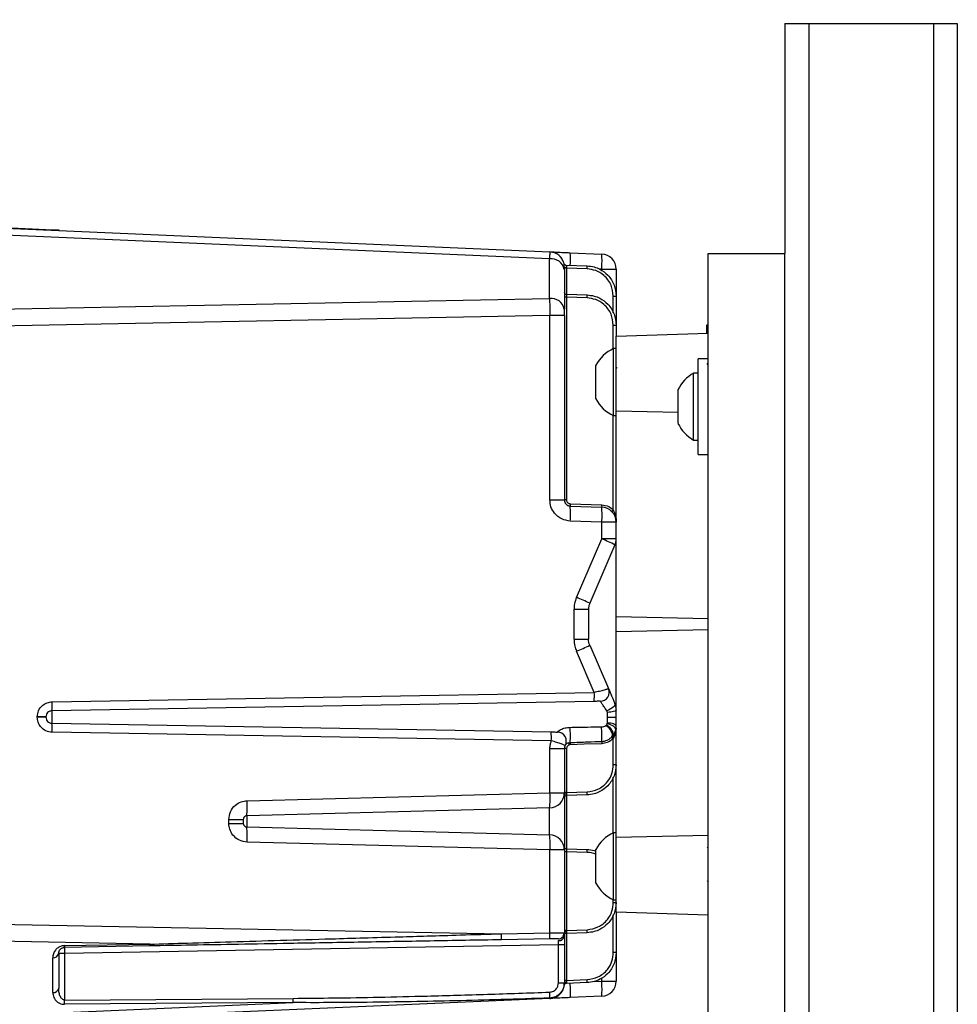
# Model space of a CAD drawing. Header units: inches. Extents: x 0.4 to 16.8, y 0 to 10.8.
# Tile 56 of 102: x 10.321 to 11.086, y 6.147 to 6.951. Entities that reach past the tile are written whole.
import ezdxf

# ---------------------------------------------------------------- set-up
doc = ezdxf.new("R2010")
doc.units = ezdxf.units.IN
doc.header["$MEASUREMENT"] = 0
doc.layers.add('FORMAT', color=7, linetype='Continuous')
doc.styles.add('SLDTEXTSTYLE3', font='TXT', dxfattribs={"width": 0.75})
doc.dimstyles.new('SLDDIMSTYLE0', dxfattribs={"dimtxt": 0.125, "dimasz": 0.13, "dimexe": 0, "dimexo": 0.0625, "dimgap": 0.03125, "dimtad": 0, "dimtih": 1, "dimtoh": 1, "dimdec": 1, "dimlfac": 8, "dimrnd": 1e-09, "dimzin": 12, "dimdsep": 46, "dimtxsty": 'SLDTEXTSTYLE3', "dimsah": 1, "dimcen": 0.09, "dimadec": 0, "dimazin": 3, "dimtfac": 1, "dimtdec": 1, "dimtofl": 0, "dimtmove": 0, "dimatfit": 3, "dimfxl": 0, "dimfrac": 2, "dimtolj": 1, "dimtzin": 12, "dimarcsym": 0})

# ---------------------------------------------------------------- blocks, each defined once
blk = doc.blocks.new('_D_4')
at = {"layer": 'FORMAT'}
for p, q in [((10.23075, 7.99371), (10.19266, 7.99371)), ((10.19266, 7.99371), (10.19266, 7.79527)), ((10.50783, 7.99371), (10.54592, 7.99371)), ((10.54592, 7.99371), (10.54592, 7.79527)), ((9.65303, 5.04622), (9.65303, 7.93868)), ((11.08555, 6.99753), (11.08555, 7.93868)), ((9.65303, 7.81368), (10.08305, 7.81368)), ((11.08555, 7.81368), (10.65553, 7.81368)), ((10.19266, 7.79527), (10.23075, 7.79527)), ((10.54592, 7.79527), (10.50783, 7.79527))]:
    blk.add_line(p, q, dxfattribs=at)
for points in [[(9.65303, 7.81368), (9.78303, 7.79368), (9.78303, 7.83368)], [(11.08555, 7.81368), (10.95555, 7.83368), (10.95555, 7.79368)]]:
    blk.add_solid(points, dxfattribs=at)
at = {"layer": 'FORMAT', "char_height": 0.125, "attachment_point": 1, "style": 'SLDTEXTSTYLE3'}
for s, insert in [('291', (10.23075, 7.95641)), ('11.5', (10.20766, 7.76938))]:
    blk.add_mtext(s, dxfattribs=dict(at, insert=insert))

msp = doc.modelspace()

# ---------------------------------------------------------------- linework, layer by layer
at = {"color": 7, "linetype": 'Continuous'}
for p, q in [((10.94493, 6.94753), (10.94493, 6.76003)), ((10.94493, 6.94753), (10.96443, 6.94753)), ((10.96443, 6.94753), (10.96443, 3.57253)), ((10.96443, 6.94753), (11.06605, 6.94753)), ((11.06605, 6.94753), (11.06605, 3.57253)), ((11.06605, 6.94753), (11.08555, 6.94753)), ((11.08555, 6.94753), (11.08555, 3.57253)), ((10.1032, 6.78968), (10.75334, 6.7613)), ((10.10813, 6.78984), (10.34806, 6.77936)), ((10.75302, 6.75554), (10.1032, 6.78391)), ((10.34806, 6.77936), (10.34804, 6.77899)), ((10.34806, 6.77936), (10.35298, 6.77915)), ((10.35298, 6.77915), (10.35296, 6.77878)), ((10.75302, 6.72315), (10.75302, 6.75554)), ((10.76996, 6.76057), (10.79566, 6.75945)), ((10.88243, 3.76003), (10.88243, 6.76003)), ((10.88243, 6.76003), (10.94493, 6.76003)), ((10.94493, 3.76003), (10.94493, 6.76003)), ((10.76692, 6.74791), (10.76511, 6.74791)), ((10.76654, 6.75038), (10.78368, 6.74979)), ((10.78368, 6.74733), (10.76692, 6.74791)), ((10.76692, 6.74791), (10.76692, 6.7267)), ((10.79556, 6.74716), (10.79365, 6.74724)), ((10.79556, 6.74716), (10.80743, 6.74716)), ((10.79556, 6.74598), (10.79556, 6.74716)), ((10.80743, 6.74716), (10.80743, 6.72519)), ((10.76511, 6.74684), (10.76511, 6.71445)), ((10.1032, 6.71082), (10.75302, 6.72315)), ((10.76692, 6.72424), (10.76511, 6.72424)), ((10.76692, 6.7267), (10.78368, 6.72611)), ((10.76692, 6.72424), (10.76692, 6.55884)), ((10.78368, 6.72365), (10.76692, 6.72424)), ((10.80505, 6.72519), (10.80743, 6.72519)), ((10.80505, 6.71156), (10.80505, 6.72519)), ((10.80743, 6.72519), (10.80743, 6.70152)), ((10.75334, 6.70923), (10.1032, 6.69689)), ((10.75334, 6.55884), (10.75334, 6.70923)), ((10.76511, 6.70923), (10.75334, 6.70923)), ((10.76511, 6.70923), (10.76511, 6.55884)), ((10.80505, 6.70152), (10.80743, 6.70152)), ((10.80505, 6.68228), (10.80505, 6.70152)), ((10.80743, 6.70152), (10.80743, 6.69242)), ((10.88118, 6.70184), (10.8818, 6.70184)), ((10.88118, 6.69499), (10.88118, 6.70184)), ((10.8818, 6.70184), (10.8818, 6.69501)), ((10.80743, 6.69242), (10.88243, 6.69503)), ((10.80743, 6.63142), (10.80743, 6.69242)), ((10.80743, 6.68235), (10.8052, 6.68235)), ((10.8052, 6.63287), (10.8052, 6.68235)), ((10.79093, 6.64394), (10.79093, 6.66871)), ((10.80787, 6.66708), (10.80743, 6.66631)), ((10.88243, 6.6741), (10.8743, 6.6741)), ((10.8743, 6.63503), (10.8743, 6.6741)), ((10.88243, 6.66914), (10.88159, 6.67058)), ((10.8743, 6.66235), (10.87043, 6.66235)), ((10.87043, 6.63503), (10.87043, 6.66235)), ((10.79093, 6.64136), (10.79093, 6.64394)), ((10.8578, 6.63503), (10.8578, 6.64869)), ((10.8578, 6.62138), (10.8578, 6.63503)), ((10.87043, 6.60772), (10.87043, 6.63503)), ((10.8743, 6.59597), (10.8743, 6.63503)), ((10.80505, 6.55079), (10.80505, 6.62779)), ((10.8052, 6.62772), (10.8052, 6.63287)), ((10.8052, 6.62772), (10.80743, 6.62772)), ((10.80743, 6.4639), (10.80743, 6.63142)), ((10.8578, 6.63031), (10.80743, 6.63142)), ((10.87043, 6.60772), (10.8743, 6.60772)), ((10.8743, 6.59597), (10.88243, 6.59597)), ((10.75334, 6.55884), (10.76511, 6.55884)), ((10.76692, 6.55884), (10.76511, 6.55884)), ((10.76986, 6.5558), (10.79556, 6.5549)), ((10.76986, 6.55393), (10.79556, 6.55303)), ((10.79566, 6.54073), (10.76996, 6.54163)), ((10.79566, 6.52711), (10.79566, 6.54073)), ((10.80743, 6.54073), (10.79566, 6.54073)), ((10.77505, 6.47943), (10.79566, 6.52711)), ((10.80642, 6.52223), (10.7858, 6.47455)), ((10.80743, 6.52711), (10.79566, 6.52711)), ((10.77303, 6.44523), (10.77303, 6.46966)), ((10.77303, 6.46966), (10.78479, 6.46966)), ((10.78479, 6.46966), (10.78479, 6.44523)), ((10.80743, 6.4639), (10.88243, 6.46225)), ((10.80743, 6.45117), (10.80743, 6.4639)), ((10.88243, 6.45281), (10.80743, 6.45117)), ((10.80743, 6.28365), (10.80743, 6.45117)), ((10.77303, 6.44523), (10.78479, 6.44523)), ((10.78955, 6.40193), (10.77505, 6.43546)), ((10.7858, 6.44035), (10.80111, 6.40495)), ((10.3474, 6.39421), (10.78955, 6.40193)), ((10.78935, 6.39455), (10.34721, 6.38683)), ((10.34721, 6.38683), (10.34721, 6.37673)), ((10.80642, 6.39266), (10.80715, 6.39029)), ((10.33531, 6.38165), (10.33531, 6.38191)), ((10.34237, 6.38191), (10.33531, 6.38191)), ((10.34237, 6.38165), (10.33531, 6.38165)), ((10.34237, 6.38191), (10.34237, 6.38165)), ((10.80018, 6.38178), (10.80018, 6.3856)), ((10.80018, 6.37693), (10.80018, 6.38178)), ((10.80018, 6.38178), (10.80743, 6.38178)), ((10.34721, 6.37673), (10.7543, 6.36963)), ((10.80724, 6.37113), (10.80603, 6.36645)), ((10.80713, 6.37152), (10.80733, 6.3726)), ((10.80736, 6.37236), (10.80724, 6.37113)), ((10.75449, 6.36225), (10.3474, 6.36935)), ((10.80377, 6.36558), (10.80445, 6.36636)), ((10.80505, 6.34285), (10.80505, 6.36433)), ((10.80603, 6.36645), (10.8055, 6.36523)), ((10.75334, 6.31995), (10.75334, 6.35605)), ((10.75334, 6.35605), (10.76511, 6.35605)), ((10.76511, 6.35605), (10.76511, 6.31995)), ((10.76692, 6.35605), (10.76511, 6.35605)), ((10.76692, 6.35605), (10.76692, 6.32013)), ((10.76862, 6.36076), (10.76988, 6.36098)), ((10.80743, 6.34285), (10.80505, 6.34285)), ((10.80505, 6.28728), (10.80505, 6.33281)), ((10.50639, 6.31348), (10.75334, 6.31995)), ((10.75334, 6.31995), (10.76511, 6.31995)), ((10.76692, 6.32013), (10.76511, 6.32013)), ((10.76511, 6.31995), (10.76511, 6.31808)), ((10.76511, 6.3158), (10.76511, 6.27334)), ((10.76692, 6.32013), (10.78368, 6.32072)), ((10.78368, 6.31826), (10.76692, 6.31767)), ((10.76692, 6.31767), (10.76692, 6.27431)), ((10.75313, 6.30765), (10.50617, 6.30118)), ((10.75313, 6.28564), (10.75313, 6.30765)), ((10.49153, 6.29506), (10.49153, 6.29823)), ((10.49153, 6.29823), (10.5033, 6.29823)), ((10.5033, 6.29823), (10.5033, 6.29506)), ((10.50617, 6.30118), (10.50617, 6.29211)), ((10.49153, 6.29506), (10.5033, 6.29506)), ((10.50617, 6.29211), (10.75313, 6.28564)), ((10.80743, 6.28735), (10.8052, 6.28735)), ((10.8052, 6.24068), (10.8052, 6.28735)), ((10.80743, 6.28365), (10.88243, 6.2853)), ((10.80743, 6.22265), (10.80743, 6.28365)), ((10.75334, 6.27334), (10.50639, 6.27981)), ((10.75334, 6.20568), (10.75334, 6.27334)), ((10.76511, 6.27334), (10.75334, 6.27334)), ((10.76511, 6.27334), (10.76511, 6.2058)), ((10.76692, 6.27431), (10.78368, 6.27372)), ((10.79093, 6.25034), (10.79093, 6.27371)), ((10.88243, 6.2744), (10.88175, 6.27557)), ((10.76692, 6.27185), (10.76511, 6.27185)), ((10.76692, 6.27185), (10.76692, 6.20772)), ((10.78368, 6.27126), (10.76692, 6.27185)), ((10.79093, 6.24636), (10.79093, 6.25034)), ((10.80743, 6.24884), (10.80755, 6.24904)), ((10.88153, 6.24856), (10.88243, 6.24701)), ((10.8052, 6.23272), (10.8052, 6.24068)), ((10.80505, 6.23044), (10.80505, 6.23279)), ((10.80505, 6.23044), (10.80743, 6.23044)), ((10.8052, 6.23272), (10.80743, 6.23272)), ((10.80505, 6.1897), (10.80505, 6.2204)), ((10.80743, 6.22265), (10.80743, 6.1897)), ((10.88243, 6.22003), (10.80743, 6.22265)), ((10.1032, 6.21658), (10.71388, 6.20499)), ((10.42703, 6.1965), (10.1032, 6.20265)), ((10.71388, 6.20499), (10.75334, 6.20568)), ((10.76692, 6.20772), (10.76511, 6.20772)), ((10.78368, 6.20585), (10.76647, 6.20525)), ((10.76692, 6.20772), (10.78368, 6.20831)), ((10.76692, 6.20526), (10.76692, 6.16698)), ((10.35754, 6.19529), (10.35757, 6.19385)), ((10.35761, 6.19529), (10.42703, 6.1965)), ((10.76027, 6.19596), (10.35761, 6.18893)), ((10.42703, 6.19506), (10.35761, 6.19385)), ((10.75321, 6.20076), (10.71375, 6.20007)), ((10.76027, 6.16497), (10.76027, 6.19596)), ((10.76511, 6.19596), (10.76027, 6.19596)), ((10.76511, 6.19596), (10.76511, 6.16497)), ((10.34794, 6.15705), (10.34794, 6.18545)), ((10.35277, 6.18893), (10.35277, 6.16053)), ((10.35761, 6.18893), (10.35277, 6.18893)), ((10.35761, 6.18893), (10.35761, 6.15092)), ((10.80743, 6.1897), (10.80505, 6.1897)), ((10.80743, 6.1897), (10.80743, 6.16631)), ((10.79556, 6.16631), (10.79556, 6.16892)), ((10.76027, 6.16497), (10.76511, 6.16497)), ((10.76692, 6.16698), (10.76511, 6.16698)), ((10.78368, 6.16511), (10.7668, 6.16452)), ((10.76692, 6.16698), (10.78368, 6.16757)), ((10.78953, 6.16604), (10.79556, 6.16631)), ((10.79556, 6.16631), (10.80743, 6.16631)), ((10.79566, 6.15401), (10.76996, 6.15289)), ((10.75334, 6.15217), (10.1032, 6.12378)), ((10.1032, 6.12955), (10.54386, 6.14879)), ((10.35761, 6.15092), (10.54386, 6.15227)), ((10.54386, 6.14879), (10.35761, 6.14745)), ((10.75329, 6.15253), (10.75334, 6.15217))]:
    msp.add_line(p, q, dxfattribs=at)
at = {"color": 7, "linetype": 'Continuous', "flags": 128}
for points in [[(10.80642, 6.39266), (10.80649, 6.39207), (10.80626, 6.39136), (10.80572, 6.39058), (10.80491, 6.38977), (10.80385, 6.38895), (10.80261, 6.38817), (10.80123, 6.38745), (10.79977, 6.38685)], [(10.80743, 6.38778), (10.80729, 6.38736), (10.80688, 6.38696), (10.80621, 6.38658), (10.80531, 6.38626), (10.80422, 6.38598), (10.80296, 6.38578), (10.8016, 6.38565), (10.80018, 6.3856)], [(10.80713, 6.37152), (10.80705, 6.37217), (10.80669, 6.37286), (10.80606, 6.37355), (10.80518, 6.37422), (10.8041, 6.37485), (10.80284, 6.3754), (10.80148, 6.37586), (10.80005, 6.37621)], [(10.80743, 6.37416), (10.80729, 6.37469), (10.80688, 6.37521), (10.80621, 6.37568), (10.80531, 6.3761), (10.80422, 6.37644), (10.80296, 6.3767), (10.8016, 6.37686), (10.80018, 6.37693)], [(10.7956, 6.36004), (10.7812, 6.35952), (10.76989, 6.35911)]]:
    msp.add_lwpolyline(points, dxfattribs=at)
at = {"color": 7, "linetype": 'Continuous'}
for centre, radius, start, end in [((10.7544, 6.74472), 0.01091, 11.22551, 97.30015), ((10.7528, 6.74901), 0.0123, 0, 87.5), ((10.69167, 6.75562), 0.07845, 356.0867, 3.61997), ((10.70742, 6.75407), 0.08841, 355.51377, 3.48608), ((10.79513, 6.74716), 0.0123, 0, 87.5), ((10.7666, 6.75226), 0.00187, 193.25575, 268), ((10.7665, 6.75065), 0.00215, 229.65667, 280.81463), ((10.76604, 6.74856), 0.01768, 356.0129, 3.9871), ((10.7544, 6.71233), 0.01091, 11.22551, 97.30015), ((10.76698, 6.72857), 0.00188, 180, 268), ((10.76604, 6.72488), 0.01768, 356.0129, 3.9871), ((10.81765, 6.65503), 0.03002, 114.51802, 152.90702), ((10.88627, 6.63503), 0.03158, 120.11978, 154.37437), ((10.81765, 6.65503), 0.03002, 207.09298, 245.48198), ((10.88627, 6.63503), 0.03158, 205.62563, 239.88022), ((10.7833, 6.55486), 0.01347, 176.0129, 183.9871), ((10.809, 6.55397), 0.01347, 176.0129, 183.9871), ((10.6993, 6.54716), 0.07088, 355.52399, 5.47582), ((10.725, 6.54626), 0.07088, 355.52399, 5.47582), ((10.79513, 6.54073), 0.0123, 0, 88), ((10.81775, 6.53754), 0.01835, 133.77642, 139.49227), ((10.73156, 6.37161), 0.1682, 63.57105, 67.59572), ((10.79513, 6.52711), 0.0123, 336.61654, 0), ((10.71094, 6.32393), 0.1682, 63.57105, 67.59572), ((10.71094, 6.59097), 0.1682, 292.40428, 296.42895), ((10.74707, 6.39935), 0.04255, 353.52396, 3.47775), ((10.79433, 6.40202), 0.00738, 271, 23.38346), ((10.30492, 6.39163), 0.04255, 353.52396, 3.47775), ((10.79513, 6.38778), 0.0123, 0, 23.38346), ((10.30492, 6.37193), 0.04255, 356.52225, 6.47604), ((10.71202, 6.36483), 0.04255, 356.52225, 6.47604), ((10.70423, 6.36636), 0.06587, 355.31451, 6.09329), ((10.71894, 6.36679), 0.07681, 356.35639, 5.24592), ((10.79408, 6.36554), 0.0104, 4.48882, 62.70792), ((10.79541, 6.36585), 0.00998, 9.06775, 67.50527), ((10.80773, 6.37147), 0.000597, 175.62034, 214.67661), ((10.8078, 6.37254), 0.000469, 173.36661, 203.104), ((10.75935, 6.36216), 0.00738, 330.22959, 89), ((10.81251, 6.36106), 0.01694, 177.14241, 183.44621), ((10.82367, 6.38472), 0.02761, 223.88761, 227.61822), ((10.80804, 6.36864), 0.00425, 212.51215, 233.38321), ((10.80713, 6.36811), 0.00199, 200.03272, 236.15992), ((10.78226, 6.36337), 0.01388, 190.79781, 198.47054), ((10.78516, 6.36009), 0.01531, 176.67721, 183.68407), ((10.43566, 6.30856), 0.0709, 354.02379, 3.97697), ((10.68261, 6.31503), 0.0709, 354.02379, 3.97697), ((10.7528, 6.31995), 0.0123, 271.5, 0), ((10.76658, 6.31736), 0.00164, 78.87368, 153.93414), ((10.76698, 6.3158), 0.00187, 92.00066, 179.40647), ((10.76698, 6.3158), 0.00188, 92, 180), ((10.76604, 6.31949), 0.01768, 356.0129, 3.9871), ((10.43566, 6.28472), 0.0709, 356.02303, 5.97621), ((10.68261, 6.27826), 0.0709, 356.02303, 5.97621), ((10.7528, 6.27334), 0.0123, 0, 88.5), ((10.81765, 6.26003), 0.03002, 114.51802, 152.90702), ((10.76698, 6.27618), 0.00188, 180, 268), ((10.76604, 6.27249), 0.01768, 356.0129, 3.9871), ((10.81765, 6.26003), 0.03002, 207.09298, 245.48198), ((10.68556, 6.20327), 0.02837, 353.52396, 3.47775), ((10.72502, 6.20396), 0.02837, 353.52396, 3.47775), ((10.76019, 6.2058), 0.00492, 271, 311.66996), ((10.76084, 6.20376), 0.00435, 263.01139, 348.8561), ((10.76019, 6.2058), 0.00492, 330.6363, 0), ((10.76653, 6.20337), 0.00188, 92, 159.07313), ((10.76655, 6.20337), 0.00187, 92.01178, 159.60498), ((10.76656, 6.205), 0.00166, 78.50243, 151.31817), ((10.76604, 6.20708), 0.01768, 356.0129, 3.9871), ((10.42812, 6.19139), 0.07055, 178.00162, 181.99838), ((10.32819, 6.19457), 0.02943, 358.59689, 1.40311), ((10.39761, 6.19578), 0.02943, 358.59689, 1.40311), ((10.34849, 6.18978), 0.00436, 262.69985, 348.77449), ((10.7528, 6.16446), 0.0123, 272.5, 0), ((10.76687, 6.16264), 0.00187, 92, 172.64623), ((10.76664, 6.16396), 0.00161, 80.88958, 161.96191), ((10.68444, 6.15815), 0.08568, 356.4811, 4.33294), ((10.76604, 6.16634), 0.01768, 356.0129, 3.9871), ((10.70742, 6.15939), 0.08841, 356.51392, 4.48623), ((10.79513, 6.16631), 0.0123, 272.5, 0), ((10.34849, 6.16138), 0.00436, 262.69985, 348.77449), ((10.64932, 6.15264), 0.10397, 359.93983, 2.60072), ((10.14633, 6.14918), 0.21128, 359.52823, 0.47177), ((10.33258, 6.15053), 0.21128, 359.52823, 0.47177)]:
    msp.add_arc(centre, radius, start, end, dxfattribs=at)
for points, knots in [([(10.75334, 6.7613), (10.75331, 6.76105), (10.75325, 6.76065), (10.75313, 6.75829), (10.75306, 6.75648), (10.75302, 6.75554)], [0, 0, 0, 0, 0.46485, 0.723886, 1, 1, 1, 1]), ([(10.76429, 6.75343), (10.76375, 6.75452), (10.76267, 6.75673), (10.75993, 6.75921), (10.75673, 6.76084), (10.75443, 6.76108), (10.75331, 6.7612)], [0, 0, 0, 0, 0.254136, 0.512683, 0.764468, 1, 1, 1, 1]), ([(10.75334, 6.7613), (10.75363, 6.76129), (10.75424, 6.76126), (10.7587, 6.76106), (10.76428, 6.76082), (10.76812, 6.76065), (10.76996, 6.76057)], [0, 0, 0, 0, 0.2705851, 0.5621655, 0.7892032, 1, 1, 1, 1]), ([(10.76511, 6.74684), (10.76511, 6.74753), (10.76511, 6.74875), (10.76511, 6.74893), (10.76511, 6.74901)], [0, 0, 0, 0, 0.560107, 1, 1, 1, 1]), ([(10.76654, 6.75038), (10.76654, 6.75036), (10.76656, 6.7503), (10.76668, 6.74993), (10.76677, 6.74957), (10.76681, 6.74936), (10.76683, 6.7493), (10.76683, 6.74928), (10.76687, 6.74905), (10.76689, 6.74879), (10.7669, 6.74853)], [0, 0, 0, 0, 0.249423, 0.499431, 0.680938, 0.729674, 0.743493, 0.747763, 0.750275, 1, 1, 1, 1]), ([(10.7669, 6.74853), (10.7669, 6.74842), (10.76691, 6.74821), (10.76691, 6.748), (10.76692, 6.74791)], [0, 0, 0, 0, 0.559885, 1, 1, 1, 1]), ([(10.78368, 6.74979), (10.78559, 6.74959), (10.78919, 6.74922), (10.79508, 6.74685), (10.80124, 6.74229), (10.80641, 6.73455), (10.80709, 6.72826), (10.80743, 6.72519)], [0, 0, 0, 0, 0.15261, 0.2870905, 0.5008478, 0.7568747, 1, 1, 1, 1]), ([(10.80505, 6.72519), (10.80468, 6.72827), (10.8039, 6.73465), (10.79817, 6.74198), (10.791, 6.74638), (10.78606, 6.74702), (10.78368, 6.74733)], [0, 0, 0, 0, 0.270626, 0.56222, 0.789237, 1, 1, 1, 1]), ([(10.75302, 6.72315), (10.75306, 6.72208), (10.75313, 6.72001), (10.75325, 6.71536), (10.75331, 6.71162), (10.75334, 6.70923)], [0, 0, 0, 0, 0.276114, 0.53515, 1, 1, 1, 1]), ([(10.76692, 6.7267), (10.76691, 6.72666), (10.7669, 6.72659), (10.76689, 6.72602), (10.7669, 6.72521), (10.76691, 6.72456), (10.76692, 6.72424)], [0, 0, 0, 0, 0.25012, 0.5, 0.74988, 1, 1, 1, 1]), ([(10.78368, 6.72611), (10.78559, 6.72592), (10.78919, 6.72555), (10.79508, 6.72318), (10.80124, 6.71862), (10.80641, 6.71088), (10.80709, 6.70459), (10.80743, 6.70152)], [0, 0, 0, 0, 0.15261, 0.28709, 0.500848, 0.756875, 1, 1, 1, 1]), ([(10.80505, 6.70152), (10.80468, 6.7046), (10.8039, 6.71098), (10.79817, 6.71831), (10.791, 6.7227), (10.78606, 6.72335), (10.78368, 6.72365)], [0, 0, 0, 0, 0.2706264, 0.5622197, 0.7892375, 1, 1, 1, 1]), ([(10.76511, 6.70923), (10.76511, 6.71032), (10.76511, 6.71228), (10.76511, 6.71379), (10.76511, 6.71445)], [0, 0, 0, 0, 0.559894, 1, 1, 1, 1]), ([(10.76996, 6.54163), (10.76759, 6.542), (10.76264, 6.54278), (10.7571, 6.54744), (10.75388, 6.55313), (10.75352, 6.55699), (10.75334, 6.55884)], [0, 0, 0, 0, 0.270816, 0.562466, 0.789392, 1, 1, 1, 1]), ([(10.76511, 6.55884), (10.76517, 6.55823), (10.76531, 6.55697), (10.76635, 6.55542), (10.76758, 6.55451), (10.76876, 6.55404), (10.76947, 6.55397), (10.76986, 6.55393)], [0, 0, 0, 0, 0.241901, 0.497387, 0.71154, 0.846576, 1, 1, 1, 1]), ([(10.76692, 6.55884), (10.76697, 6.55842), (10.76707, 6.55754), (10.76786, 6.55653), (10.76885, 6.55593), (10.76953, 6.55584), (10.76986, 6.5558)], [0, 0, 0, 0, 0.2706264, 0.5622197, 0.7892375, 1, 1, 1, 1]), ([(10.79556, 6.5549), (10.79755, 6.55461), (10.80111, 6.55409), (10.80385, 6.5518), (10.80505, 6.55079)], [0, 0, 0, 0, 0.560042, 1, 1, 1, 1]), ([(10.80505, 6.55079), (10.80577, 6.54916), (10.80721, 6.54588), (10.80736, 6.54245), (10.80743, 6.54073)], [0, 0, 0, 0, 0.498986, 1, 1, 1, 1]), ([(10.77505, 6.47943), (10.7744, 6.47766), (10.77325, 6.4745), (10.77309, 6.47114), (10.77303, 6.46966)], [0, 0, 0, 0, 0.560018, 1, 1, 1, 1]), ([(10.7858, 6.47455), (10.78551, 6.47375), (10.78492, 6.47218), (10.78483, 6.4705), (10.78479, 6.46966)], [0, 0, 0, 0, 0.503593, 1, 1, 1, 1]), ([(10.77303, 6.44523), (10.77313, 6.44335), (10.77333, 6.43999), (10.77452, 6.43684), (10.77505, 6.43546)], [0, 0, 0, 0, 0.55998, 1, 1, 1, 1]), ([(10.7858, 6.44035), (10.78551, 6.44114), (10.78492, 6.44271), (10.78483, 6.44439), (10.78479, 6.44523)], [0, 0, 0, 0, 0.503593, 1, 1, 1, 1]), ([(10.78955, 6.40193), (10.79102, 6.4023), (10.79409, 6.40307), (10.79796, 6.40407), (10.80063, 6.40478), (10.80095, 6.40489), (10.80111, 6.40495)], [0, 0, 0, 0, 0.242077, 0.502152, 0.758694, 1, 1, 1, 1]), ([(10.80111, 6.40495), (10.8012, 6.40474), (10.80139, 6.40431), (10.80307, 6.40042), (10.80515, 6.39561), (10.80642, 6.39266)], [0, 0, 0, 0, 0.2680228, 0.5525594, 1, 1, 1, 1]), ([(10.33531, 6.38191), (10.33552, 6.38363), (10.33596, 6.38722), (10.33922, 6.39132), (10.34328, 6.39374), (10.34606, 6.39406), (10.3474, 6.39421)], [0, 0, 0, 0, 0.270366, 0.562221, 0.789421, 1, 1, 1, 1]), ([(10.79446, 6.39464), (10.79442, 6.39464), (10.79434, 6.39463), (10.79369, 6.39462), (10.79259, 6.3946), (10.79109, 6.39458), (10.78992, 6.39456), (10.78935, 6.39455)], [0, 0, 0, 0, 0.170544, 0.355968, 0.551214, 0.782245, 1, 1, 1, 1]), ([(10.79977, 6.38685), (10.79908, 6.38787), (10.79769, 6.38992), (10.79598, 6.39242), (10.79472, 6.39426), (10.79455, 6.39451), (10.79446, 6.39464)], [0, 0, 0, 0, 0.249476, 0.499768, 0.74965, 1, 1, 1, 1]), ([(10.34721, 6.38683), (10.34682, 6.3868), (10.34608, 6.38673), (10.34489, 6.38627), (10.34363, 6.38536), (10.34258, 6.3838), (10.34244, 6.38253), (10.34237, 6.38191)], [0, 0, 0, 0, 0.154311, 0.2895055, 0.5017458, 0.7576331, 1, 1, 1, 1]), ([(10.80018, 6.3856), (10.80015, 6.38585), (10.80011, 6.3863), (10.79988, 6.38667), (10.79977, 6.38685)], [0, 0, 0, 0, 0.543179, 1, 1, 1, 1]), ([(10.3474, 6.36935), (10.34568, 6.3696), (10.3421, 6.3701), (10.33806, 6.37343), (10.33571, 6.37753), (10.33544, 6.38032), (10.33531, 6.38165)], [0, 0, 0, 0, 0.270599, 0.562523, 0.78961, 1, 1, 1, 1]), ([(10.34237, 6.38165), (10.34244, 6.38103), (10.34258, 6.37976), (10.34363, 6.37821), (10.34489, 6.3773), (10.34608, 6.37683), (10.34682, 6.37677), (10.34721, 6.37673)], [0, 0, 0, 0, 0.24234, 0.498254, 0.710452, 0.845657, 1, 1, 1, 1]), ([(10.7543, 6.36963), (10.75503, 6.36962), (10.7565, 6.36959), (10.75818, 6.36956), (10.75927, 6.36954), (10.75941, 6.36954), (10.75948, 6.36954)], [0, 0, 0, 0, 0.280084, 0.559908, 0.779871, 1, 1, 1, 1]), ([(10.75948, 6.36954), (10.75951, 6.36957), (10.75956, 6.36964), (10.76007, 6.37014), (10.76095, 6.37084), (10.76225, 6.37163), (10.76388, 6.37234), (10.76634, 6.3731), (10.76838, 6.37325), (10.76973, 6.37335)], [0, 0, 0, 0, 0.128884, 0.250008, 0.376241, 0.499925, 0.621277, 0.750067, 1, 1, 1, 1]), ([(10.76973, 6.37335), (10.77452, 6.37344), (10.78309, 6.37359), (10.79166, 6.37374), (10.79543, 6.37381)], [0, 0, 0, 0, 0.56, 1, 1, 1, 1]), ([(10.79543, 6.37381), (10.79605, 6.37386), (10.79729, 6.37395), (10.79833, 6.37451), (10.79885, 6.37479)], [0, 0, 0, 0, 0.501349, 1, 1, 1, 1]), ([(10.79885, 6.37479), (10.79892, 6.37484), (10.79905, 6.37493), (10.79917, 6.37503), (10.79923, 6.37507)], [0, 0, 0, 0, 0.560008, 1, 1, 1, 1]), ([(10.79923, 6.37507), (10.79942, 6.37526), (10.79977, 6.37559), (10.79996, 6.37602), (10.80005, 6.37621)], [0, 0, 0, 0, 0.55965, 1, 1, 1, 1]), ([(10.80005, 6.37621), (10.80009, 6.37634), (10.80016, 6.37657), (10.80017, 6.37682), (10.80018, 6.37693)], [0, 0, 0, 0, 0.566454, 1, 1, 1, 1]), ([(10.80526, 6.36742), (10.80568, 6.36808), (10.80652, 6.36941), (10.80693, 6.37081), (10.80713, 6.37152)], [0, 0, 0, 0, 0.496367, 1, 1, 1, 1]), ([(10.75334, 6.35605), (10.7534, 6.35724), (10.75351, 6.35936), (10.75419, 6.36136), (10.75449, 6.36225)], [0, 0, 0, 0, 0.559984, 1, 1, 1, 1]), ([(10.76576, 6.35849), (10.7656, 6.3586), (10.76529, 6.35881), (10.76271, 6.35992), (10.759, 6.36115), (10.756, 6.36188), (10.75449, 6.36225)], [0, 0, 0, 0, 0.258031, 0.508425, 0.754065, 1, 1, 1, 1]), ([(10.76988, 6.36098), (10.77468, 6.36115), (10.78325, 6.36146), (10.79182, 6.36177), (10.79559, 6.36191)], [0, 0, 0, 0, 0.56, 1, 1, 1, 1]), ([(10.79559, 6.36191), (10.79636, 6.36198), (10.79789, 6.36212), (10.80007, 6.36289), (10.80209, 6.36401), (10.80321, 6.36506), (10.80377, 6.36558)], [0, 0, 0, 0, 0.2504, 0.499572, 0.750287, 1, 1, 1, 1]), ([(10.80505, 6.36433), (10.80351, 6.36302), (10.80074, 6.36069), (10.79717, 6.36024), (10.7956, 6.36004)], [0, 0, 0, 0, 0.560125, 1, 1, 1, 1]), ([(10.80445, 6.36636), (10.80461, 6.36655), (10.8049, 6.3669), (10.80515, 6.36727), (10.80526, 6.36742)], [0, 0, 0, 0, 0.559927, 1, 1, 1, 1]), ([(10.8055, 6.36523), (10.80542, 6.36506), (10.80528, 6.36476), (10.80512, 6.36446), (10.80505, 6.36433)], [0, 0, 0, 0, 0.5600193, 1, 1, 1, 1]), ([(10.76576, 6.35849), (10.76557, 6.3581), (10.76519, 6.35733), (10.76513, 6.35647), (10.76511, 6.35605)], [0, 0, 0, 0, 0.506115, 1, 1, 1, 1]), ([(10.76862, 6.36076), (10.76826, 6.36062), (10.76744, 6.3603), (10.76663, 6.35964), (10.76585, 6.35874), (10.7658, 6.35859), (10.76576, 6.35849)], [0, 0, 0, 0, 0.1101284, 0.2494342, 0.4996801, 1, 1, 1, 1]), ([(10.76909, 6.35897), (10.76876, 6.35883), (10.76808, 6.35855), (10.76739, 6.35776), (10.76698, 6.3569), (10.76694, 6.35633), (10.76692, 6.35605)], [0, 0, 0, 0, 0.273639, 0.561663, 0.786477, 1, 1, 1, 1]), ([(10.76989, 6.35911), (10.76974, 6.3591), (10.76947, 6.35907), (10.76921, 6.359), (10.76909, 6.35897)], [0, 0, 0, 0, 0.559768, 1, 1, 1, 1]), ([(10.78368, 6.32072), (10.78674, 6.3212), (10.79309, 6.3222), (10.80022, 6.32819), (10.80436, 6.33551), (10.80483, 6.34047), (10.80505, 6.34285)], [0, 0, 0, 0, 0.270774, 0.562412, 0.789358, 1, 1, 1, 1]), ([(10.80743, 6.34285), (10.80709, 6.33979), (10.80641, 6.33349), (10.80124, 6.32576), (10.79508, 6.32119), (10.78919, 6.31883), (10.78559, 6.31846), (10.78368, 6.31826)], [0, 0, 0, 0, 0.2431192, 0.4991521, 0.7129001, 0.8473829, 1, 1, 1, 1]), ([(10.49153, 6.29823), (10.49179, 6.30036), (10.49233, 6.30478), (10.49633, 6.30985), (10.50131, 6.31286), (10.50474, 6.31328), (10.50639, 6.31348)], [0, 0, 0, 0, 0.270476, 0.562193, 0.789312, 1, 1, 1, 1]), ([(10.76511, 6.31582), (10.7651, 6.31587), (10.76509, 6.31597), (10.76508, 6.31648), (10.7651, 6.31715), (10.7651, 6.31777), (10.76511, 6.31808)], [0, 0, 0, 0, 0.2477748, 0.5003834, 0.7531142, 1, 1, 1, 1]), ([(10.76511, 6.3158), (10.76511, 6.3158), (10.76511, 6.31581), (10.76511, 6.31582), (10.76511, 6.31582)], [0, 0, 0, 0, 0.56, 1, 1, 1, 1]), ([(10.76689, 6.31897), (10.76689, 6.31872), (10.76688, 6.31839), (10.76687, 6.31812), (10.76687, 6.31796), (10.76689, 6.31774), (10.7669, 6.3177), (10.76692, 6.31767)], [0, 0, 0, 0, 0.340815, 0.443116, 0.499454, 0.690142, 1, 1, 1, 1]), ([(10.76692, 6.32013), (10.76691, 6.31993), (10.7669, 6.31952), (10.7669, 6.31915), (10.76689, 6.31897)], [0, 0, 0, 0, 0.512454, 1, 1, 1, 1]), ([(10.50617, 6.30118), (10.50594, 6.30116), (10.5055, 6.30112), (10.50479, 6.30084), (10.5042, 6.30041), (10.50375, 6.29984), (10.5034, 6.29917), (10.50334, 6.2986), (10.5033, 6.29823)], [0, 0, 0, 0, 0.154797, 0.290532, 0.504115, 0.633945, 0.759931, 1, 1, 1, 1]), ([(10.50639, 6.27981), (10.50427, 6.28012), (10.49986, 6.28078), (10.4949, 6.28491), (10.49201, 6.28997), (10.49169, 6.2934), (10.49153, 6.29506)], [0, 0, 0, 0, 0.270708, 0.562495, 0.789501, 1, 1, 1, 1]), ([(10.5033, 6.29506), (10.50334, 6.29469), (10.5034, 6.29412), (10.50375, 6.29344), (10.5042, 6.29288), (10.50479, 6.29245), (10.5055, 6.29217), (10.50594, 6.29213), (10.50617, 6.29211)], [0, 0, 0, 0, 0.240031, 0.366027, 0.495884, 0.709408, 0.845158, 1, 1, 1, 1]), ([(10.76692, 6.27431), (10.76691, 6.27427), (10.7669, 6.2742), (10.76689, 6.27363), (10.7669, 6.27281), (10.76691, 6.27217), (10.76692, 6.27185)], [0, 0, 0, 0, 0.25012, 0.5, 0.74988, 1, 1, 1, 1]), ([(10.78368, 6.27372), (10.78562, 6.27359), (10.78812, 6.27342), (10.79041, 6.27246), (10.79093, 6.27224)], [0, 0, 0, 0, 0.772611, 1, 1, 1, 1]), ([(10.79093, 6.26972), (10.79084, 6.26977), (10.78871, 6.27104), (10.78615, 6.27115), (10.78368, 6.27126)], [0, 0, 0, 0, 0.041236, 1, 1, 1, 1]), ([(10.78368, 6.20831), (10.78674, 6.20879), (10.79309, 6.20979), (10.80022, 6.21577), (10.80436, 6.22309), (10.80483, 6.22805), (10.80505, 6.23044)], [0, 0, 0, 0, 0.270774, 0.562412, 0.789358, 1, 1, 1, 1]), ([(10.80743, 6.23044), (10.80709, 6.22737), (10.80641, 6.22108), (10.80124, 6.21334), (10.79508, 6.20878), (10.78919, 6.20641), (10.78559, 6.20604), (10.78368, 6.20585)], [0, 0, 0, 0, 0.2431192, 0.4991521, 0.7129001, 0.8473829, 1, 1, 1, 1]), ([(10.42703, 6.1965), (10.43731, 6.19681), (10.45942, 6.19746), (10.49494, 6.19851), (10.53405, 6.19967), (10.57013, 6.20073), (10.60249, 6.20169), (10.62849, 6.20246), (10.65471, 6.20324), (10.68245, 6.20406), (10.70267, 6.20466), (10.71388, 6.20499)], [0, 0, 0, 0, 0.107407, 0.231198, 0.371375, 0.516357, 0.608469, 0.70979, 0.78837, 0.882728, 1, 1, 1, 1]), ([(10.75334, 6.20568), (10.75429, 6.20569), (10.75607, 6.2057), (10.75899, 6.20573), (10.76204, 6.20577), (10.7646, 6.20579), (10.76494, 6.2058), (10.76511, 6.2058)], [0, 0, 0, 0, 0.151947, 0.286192, 0.500766, 0.756742, 1, 1, 1, 1]), ([(10.76206, 6.20125), (10.7625, 6.20148), (10.76339, 6.20194), (10.76433, 6.20309), (10.76488, 6.20442), (10.76488, 6.20535), (10.76488, 6.2058)], [0, 0, 0, 0, 0.251014, 0.508361, 0.761139, 1, 1, 1, 1]), ([(10.76511, 6.20456), (10.76511, 6.20436), (10.76511, 6.20392), (10.76511, 6.20327), (10.76511, 6.20292)], [0, 0, 0, 0, 0.449516, 1, 1, 1, 1]), ([(10.76511, 6.20292), (10.76511, 6.20176), (10.76511, 6.1997), (10.76511, 6.1971), (10.76511, 6.19596)], [0, 0, 0, 0, 0.559979, 1, 1, 1, 1]), ([(10.76689, 6.20663), (10.76688, 6.20643), (10.76686, 6.20621), (10.76676, 6.20588), (10.76665, 6.20559), (10.76649, 6.2053), (10.76648, 6.20527), (10.76647, 6.20525)], [0, 0, 0, 0, 0.249965, 0.280242, 0.499735, 0.749677, 1, 1, 1, 1]), ([(10.76692, 6.20772), (10.76691, 6.20753), (10.7669, 6.20715), (10.7669, 6.2068), (10.76689, 6.20663)], [0, 0, 0, 0, 0.5120442, 1, 1, 1, 1]), ([(10.35754, 6.19529), (10.35663, 6.19519), (10.35469, 6.19498), (10.35205, 6.19362), (10.34978, 6.19147), (10.34823, 6.18863), (10.34804, 6.18651), (10.34794, 6.18545)], [0, 0, 0, 0, 0.147353, 0.316725, 0.510284, 0.757233, 1, 1, 1, 1]), ([(10.35277, 6.18893), (10.35284, 6.18955), (10.35296, 6.19071), (10.35382, 6.19209), (10.35482, 6.19296), (10.35565, 6.19344), (10.35644, 6.19371), (10.35709, 6.19382), (10.35742, 6.19384), (10.35757, 6.19385)], [0, 0, 0, 0, 0.327312, 0.6146, 0.736982, 0.836978, 0.923773, 0.962676, 1, 1, 1, 1]), ([(10.35761, 6.19529), (10.3576, 6.19529), (10.35757, 6.19529), (10.35755, 6.19529), (10.35754, 6.19529)], [0, 0, 0, 0, 0.560003, 1, 1, 1, 1]), ([(10.35757, 6.19385), (10.35758, 6.19385), (10.35759, 6.19385), (10.3576, 6.19385), (10.35761, 6.19385)], [0, 0, 0, 0, 0.559986, 1, 1, 1, 1]), ([(10.71375, 6.20007), (10.69427, 6.19973), (10.65537, 6.19905), (10.59776, 6.19804), (10.54582, 6.19714), (10.50058, 6.19635), (10.46262, 6.19568), (10.43847, 6.19526), (10.42703, 6.19506)], [0, 0, 0, 0, 0.20391, 0.407136, 0.602938, 0.74734, 0.880422, 1, 1, 1, 1]), ([(10.76027, 6.20088), (10.76015, 6.20088), (10.75989, 6.20087), (10.758, 6.20084), (10.75563, 6.2008), (10.754, 6.20077), (10.75321, 6.20076)], [0, 0, 0, 0, 0.270789, 0.562264, 0.789175, 1, 1, 1, 1]), ([(10.76027, 6.19596), (10.76028, 6.19629), (10.76029, 6.19695), (10.7603, 6.1982), (10.76031, 6.19895), (10.76031, 6.19944)], [0, 0, 0, 0, 0.260882, 0.514868, 1, 1, 1, 1]), ([(10.78368, 6.16757), (10.78674, 6.16805), (10.79309, 6.16905), (10.80022, 6.17503), (10.80436, 6.18235), (10.80483, 6.18731), (10.80505, 6.1897)], [0, 0, 0, 0, 0.270774, 0.562412, 0.789358, 1, 1, 1, 1]), ([(10.80743, 6.1897), (10.80709, 6.18663), (10.80641, 6.18034), (10.80124, 6.1726), (10.79508, 6.16804), (10.78919, 6.16567), (10.78559, 6.1653), (10.78368, 6.16511)], [0, 0, 0, 0, 0.243119, 0.499152, 0.7129, 0.847383, 1, 1, 1, 1]), ([(10.75318, 6.15735), (10.75425, 6.15753), (10.75639, 6.15789), (10.75872, 6.15996), (10.76005, 6.16243), (10.7602, 6.16412), (10.76027, 6.16497)], [0, 0, 0, 0, 0.280041, 0.559608, 0.779607, 1, 1, 1, 1]), ([(10.76511, 6.16497), (10.76494, 6.16342), (10.76461, 6.1603), (10.76198, 6.15623), (10.75807, 6.15326), (10.75488, 6.15277), (10.75329, 6.15253)], [0, 0, 0, 0, 0.245681, 0.4955578, 0.7471652, 1, 1, 1, 1]), ([(10.76511, 6.16446), (10.76511, 6.16449), (10.76511, 6.16453), (10.76511, 6.16484), (10.76511, 6.16497)], [0, 0, 0, 0, 0.5599514, 1, 1, 1, 1]), ([(10.76689, 6.16555), (10.76689, 6.16544), (10.76688, 6.16513), (10.76683, 6.16479), (10.76679, 6.16456), (10.7668, 6.16453), (10.7668, 6.16452)], [0, 0, 0, 0, 0.183583, 0.499602, 0.756259, 1, 1, 1, 1]), ([(10.76692, 6.16698), (10.76691, 6.16672), (10.7669, 6.1662), (10.76689, 6.16576), (10.76689, 6.16555)], [0, 0, 0, 0, 0.513491, 1, 1, 1, 1]), ([(10.34794, 6.15705), (10.3481, 6.1557), (10.34841, 6.15301), (10.35066, 6.15001), (10.35327, 6.14833), (10.35542, 6.14757), (10.3569, 6.14749), (10.35761, 6.14745)], [0, 0, 0, 0, 0.310714, 0.615908, 0.758376, 0.885567, 1, 1, 1, 1]), ([(10.35761, 6.15092), (10.35745, 6.15093), (10.35713, 6.15095), (10.35647, 6.15114), (10.35567, 6.15163), (10.35484, 6.15254), (10.35383, 6.15424), (10.35296, 6.15695), (10.35284, 6.15928), (10.35277, 6.16053)], [0, 0, 0, 0, 0.0373619, 0.0762127, 0.1627348, 0.2625047, 0.3847117, 0.6721356, 1, 1, 1, 1]), ([(10.54386, 6.15227), (10.55492, 6.15238), (10.5782, 6.1526), (10.61464, 6.15327), (10.65641, 6.15425), (10.70291, 6.15558), (10.73624, 6.15676), (10.75318, 6.15735)], [0, 0, 0, 0, 0.158541, 0.333563, 0.522168, 0.757171, 1, 1, 1, 1]), ([(10.75333, 6.15219), (10.75444, 6.15232), (10.75673, 6.15261), (10.75978, 6.15408), (10.76129, 6.15567), (10.76197, 6.15638)], [0, 0, 0, 0, 0.338383, 0.700896, 1, 1, 1, 1]), ([(10.76996, 6.15289), (10.76759, 6.15279), (10.76264, 6.15257), (10.7571, 6.15233), (10.75388, 6.15219), (10.75352, 6.15217), (10.75334, 6.15217)], [0, 0, 0, 0, 0.270816, 0.562466, 0.789392, 1, 1, 1, 1]), ([(10.76197, 6.15638), (10.76215, 6.15655), (10.76323, 6.15752), (10.76381, 6.15889), (10.76429, 6.16004)], [0, 0, 0, 0, 0.167474, 1, 1, 1, 1]), ([(10.75329, 6.15253), (10.74, 6.15209), (10.71427, 6.15125), (10.6766, 6.15026), (10.64024, 6.1495), (10.60563, 6.14899), (10.57349, 6.14873), (10.55332, 6.14877), (10.54386, 6.14879)], [0, 0, 0, 0, 0.190359, 0.368753, 0.53968, 0.711109, 0.864548, 1, 1, 1, 1])]:
    msp.add_open_spline(points, degree=3, knots=knots, dxfattribs=at)

# ---------------------------------------------------------------- dimensions: what is measured, and where the dimension line sits
at = {"layer": 'FORMAT'}
dim = msp.add_linear_dim(base=(9.65303, 7.81368), p1=(11.08555, 6.94753), p2=(9.65303, 4.99622), dimstyle='SLDDIMSTYLE0', dxfattribs=at)
dim.commit()
dim.dimension.update_dxf_attribs({"geometry": '_D_4', "text_midpoint": (10.36929, 7.81368), "dimtype": 160})

doc.saveas('drawing.dxf')
